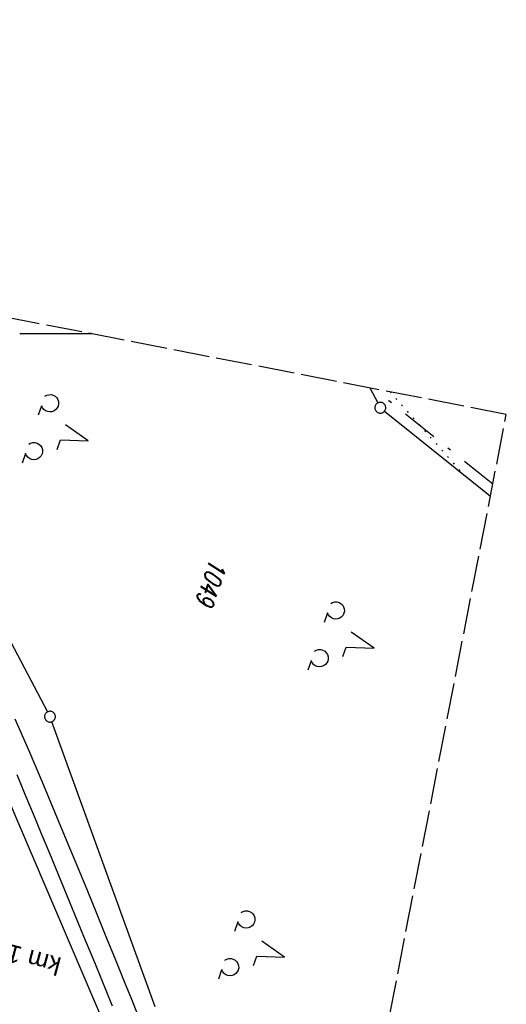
# Model space of a CAD drawing. Extents: x 511826 to 512284, y 474581 to 475544.
# Tile 29 of 29: x 512217 to 512284, y 475407 to 475544. Entities that reach past the tile are written whole.
import ezdxf

# ---------------------------------------------------------------- set-up
doc = ezdxf.new("R2010")
doc.units = 0
doc.header["$LTSCALE"] = 10
doc.header["$MEASUREMENT"] = 0
for name, pattern in [('LT00', [0]), ('LT08', [0.42, 0.2, -0.1, 0.02, -0.1]), ('LT14', [0.6, 0.5, -0.1]), ('PUNKTX2_STR', [0.6, 0.1, -0.5])]:
    doc.linetypes.add(name, pattern=pattern)
doc.layers.get('0').update_dxf_attribs({"linetype": 'LT00'})
doc.layers.add('-BLATT_90-RAND', color=7, linetype='LT14', plot=False)
for name, color, linetype in [('-EL-020', 250, 'LT00'), ('DFK_FLUR_NR', 250, 'LT00'), ('DFK_GZPKT', 250, 'LT00'), ('DFK_KATASTER', 250, 'LT00'), ('DFK_NUTZUNG', 250, 'LT00'), ('DFK_NUTZUNGSGRENZE', 70, 'PUNKTX2_STR'), ('GEMEINDEGRENZE', 3, 'LT08'), ('V90_AFBR_BAB', 250, 'LT00'), ('V90_RASTER', 250, 'LT00')]:
    doc.layers.add(name, color=color, linetype=linetype)
doc.styles.add('Arial', font='ARIAL.TTF')
doc.styles.get("Standard").update_dxf_attribs({"font": 'romans.shx'})

# ---------------------------------------------------------------- blocks, each defined once
blk = doc.blocks.new('SYMB7201')
at = {"color": 0, "linetype": 'ByBlock'}
for p, q in [((0, 0.385), (-0.11, 0.015)), ((-0.255, -0.385), (-0.115, -0.385)), ((0.445, -0.385), (0.585, -0.385))]:
    blk.add_line(p, q, dxfattribs=at)
for points in [[(0.25, 0.015), (0.11, 0.015), (0, 0.385)], [(-0.393816, -0.383308), (-0.416239, -0.362945), (-0.432849, -0.337617), (-0.442589, -0.308936), (-0.444836, -0.27873), (-0.439449, -0.248923), (-0.426769, -0.221415), (-0.407606, -0.197958), (-0.38318, -0.180047), (-0.355047, -0.168823), (-0.325, -0.165), (-0.294953, -0.168823), (-0.26682, -0.180047), (-0.242394, -0.197959), (-0.223231, -0.221415), (-0.210551, -0.248923), (-0.205164, -0.27873), (-0.207411, -0.308936), (-0.21715, -0.337617), (-0.233761, -0.362945), (-0.256184, -0.383308)], [(0.306185, -0.383308), (0.283761, -0.362945), (0.267151, -0.337617), (0.257411, -0.308936), (0.255164, -0.27873), (0.260552, -0.248923), (0.273231, -0.221415), (0.292394, -0.197958), (0.31682, -0.180047), (0.344953, -0.168823), (0.375, -0.165), (0.405047, -0.168823), (0.43318, -0.180047), (0.457606, -0.197959), (0.476769, -0.221415), (0.489449, -0.248923), (0.494836, -0.27873), (0.492589, -0.308936), (0.48285, -0.337617), (0.466239, -0.362945), (0.443816, -0.383308)]]:
    blk.add_lwpolyline(points, dxfattribs=at)
blk = doc.blocks.new('SYMB7010')
at = {"color": 0, "linetype": 'ByBlock'}
for points in [[(-0.031408, 0.499213), (-0.093728, 0.49134), (-0.15457, 0.475719), (-0.212975, 0.452595), (-0.268021, 0.422333), (-0.31884, 0.385411), (-0.36463, 0.342411), (-0.40467, 0.29401), (-0.438329, 0.240973), (-0.465074, 0.184136), (-0.484486, 0.124395), (-0.496256, 0.062692), (-0.5002, 0)], [(-0.5002, 0), (-0.496256, -0.062692), (-0.484486, -0.124395), (-0.465075, -0.184136), (-0.438329, -0.240973), (-0.404671, -0.29401), (-0.36463, -0.342411), (-0.31884, -0.385411), (-0.268021, -0.422333), (-0.212975, -0.452595), (-0.154571, -0.475719), (-0.093728, -0.49134), (-0.031408, -0.499213), (0.031408, -0.499213)], [(0.5002, 0), (0.496256, 0.062692), (0.484485, 0.124395), (0.465074, 0.184136), (0.438329, 0.240973), (0.40467, 0.29401), (0.36463, 0.342411), (0.31884, 0.385411), (0.268021, 0.422333), (0.212975, 0.452595), (0.15457, 0.475719), (0.093728, 0.49134), (0.031408, 0.499213), (-0.031408, 0.499213)], [(0.031408, -0.499213), (0.093728, -0.491341), (0.15457, -0.475719), (0.212975, -0.452595), (0.268021, -0.422333), (0.31884, -0.385411), (0.36463, -0.342411), (0.404671, -0.294011), (0.438329, -0.240974), (0.465075, -0.184136), (0.484486, -0.124395), (0.496256, -0.062692), (0.500201, 0)]]:
    blk.add_lwpolyline(points, dxfattribs=at)

msp = doc.modelspace()

# ---------------------------------------------------------------- linework, layer by layer
at = {"layer": '-BLATT_90-RAND'}
msp.add_lwpolyline([(512002.38, 475543.56), (511825.98, 474635.53), (512107.72, 474580.8), (512284.11, 475488.83), (512002.38, 475543.56)], dxfattribs=at)
at = {"layer": 'DFK_KATASTER'}
for p, q in [((512265.19, 475492.51), (512266.28, 475490.42)), ((512267.22, 475489.29), (512281.91, 475477.51)), ((512199.01, 475488.17), (512220.45, 475447.59)), ((512235.38, 475406.72), (512221.06, 475446.23)), ((512228.69, 475403.48), (512212.15, 475442.15))]:
    msp.add_line(p, q, dxfattribs=at)
at = {"layer": 'DFK_NUTZUNGSGRENZE', "ltscale": 0.2}
msp.add_line((512267.98, 475491.96), (512277.82, 475480.91), dxfattribs=at)
at = {"layer": 'GEMEINDEGRENZE', "ltscale": 2.5, "flags": 128}
msp.add_lwpolyline([(512282.23, 475479.17), (512267.81, 475490.73), (512267.08, 475492.14)], dxfattribs=at)
at = {"layer": 'V90_AFBR_BAB'}
for points in [[(512215.94, 475446.62), (512217.81, 475442.31), (512219.66, 475437.99), (512221.48, 475433.66), (512223.29, 475429.32), (512224.62, 475426.11), (512225.94, 475422.89), (512227.26, 475419.67), (512228.57, 475416.45), (512229.88, 475413.22), (512231.19, 475410), (512232, 475408.01), (512232.8, 475406.03)], [(512216.18, 475438.93), (512217.32, 475436.19), (512218.46, 475433.46), (512219.59, 475430.73), (512220.73, 475427.99), (512222.31, 475424.15), (512223.89, 475420.32), (512225.47, 475416.48), (512227.05, 475412.64), (512228.62, 475408.79), (512229.41, 475406.84)]]:
    msp.add_lwpolyline(points, dxfattribs=at)
at = {"layer": 'V90_RASTER'}
msp.add_line((512226.61, 475500), (512216.61, 475500), dxfattribs=at)

# ---------------------------------------------------------------- block references
at = {"layer": 'DFK_GZPKT', "xscale": 1.499999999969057, "yscale": 1.5, "zscale": 1.5, "rotation": 251.2881100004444}
for p in [(512266.63, 475489.76), (512220.8, 475446.93)]:
    msp.add_blockref('SYMB7010', p, dxfattribs=at)
at = {"layer": 'DFK_NUTZUNG', "yscale": 10, "zscale": 10, "rotation": 251.28826}
for p, xscale in [((512222.46, 475486.39), 10), ((512262.11, 475457.67), 10), ((512249.69, 475414.83), 9.999999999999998)]:
    msp.add_blockref('SYMB7201', p, dxfattribs=dict(at, xscale=xscale))

# ---------------------------------------------------------------- texts
at = {"layer": '-EL-020', "style": 'Arial'}
msp.add_text(' km 149+664.181', height=2.5, rotation=-195.1511, dxfattribs=at).set_placement((512223.47, 475413.21))
at = {"layer": 'DFK_FLUR_NR', "oblique": 13.754, "width": 0.75}
msp.add_text('1049', height=2.5, rotation=251.3214, dxfattribs=at).set_placement((512243.08, 475468.99))

doc.saveas('drawing.dxf')
